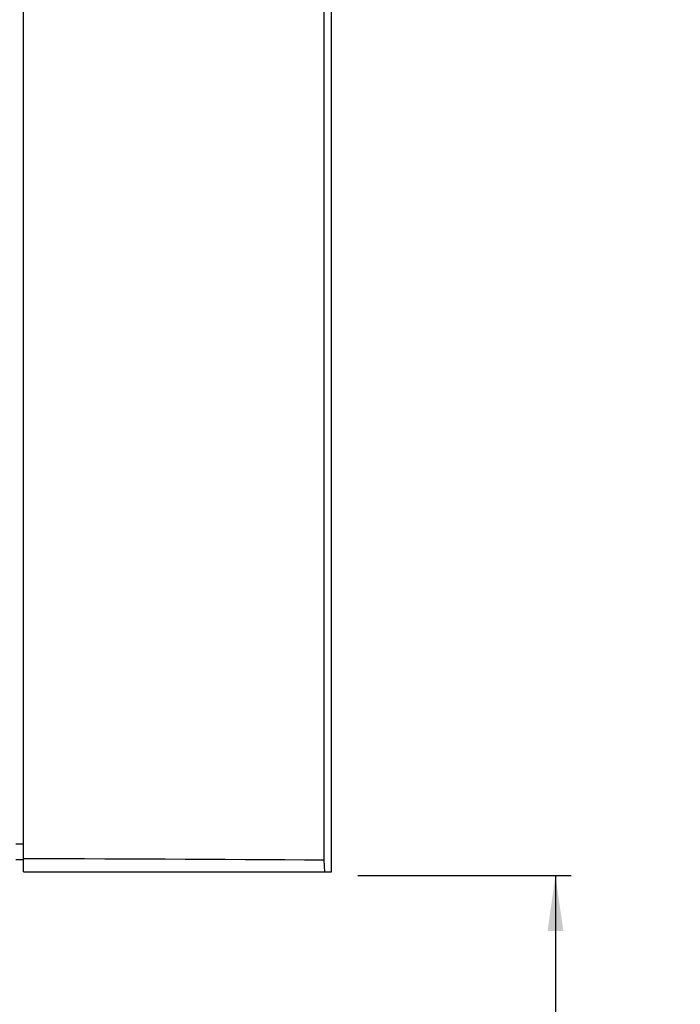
# Model space of a CAD drawing. Header units: millimetres. Extents: x 0 to 594, y 0 to 420.
# Tile 9 of 78: x 113 to 155, y 159 to 221. Entities that reach past the tile are written whole.
import ezdxf

# ---------------------------------------------------------------- set-up
doc = ezdxf.new("R2010")
doc.units = ezdxf.units.MM
doc.header["$LTSCALE"] = 32.67
doc.layers.get('0').update_dxf_attribs({"linetype": 'CONTINUOUS'})
doc.styles.get("Standard").update_dxf_attribs({"font": 'myriadpro-light.otf'})
doc.dimstyles.new('DIMSTYLE_1', dxfattribs={"dimtxt": 2.6, "dimasz": 3.5, "dimexe": 1, "dimexo": 0, "dimgap": 0.65, "dimtad": 1, "dimdsep": 46, "dimtxsty": 'STANDARD', "dimblk": '_FILLED', "dimblk1": '_FILLED', "dimblk2": '_FILLED', "dimcen": 0.09, "dimclrt": 5, "dimadec": 0, "dimazin": 0, "dimtp": 0.1, "dimtm": 0.1, "dimtfac": 1, "dimtofl": 0, "dimtmove": 0, "dimatfit": 3, "dimldrblk": '_FILLED', "dimfxl": 1, "dimtolj": 1, "dimarcsym": 0})

# ---------------------------------------------------------------- blocks, each defined once
blk = doc.blocks.new('_FILLED')
at = {"color": 0, "linetype": 'BYBLOCK'}
blk.add_solid([(0, 0), (-1, 0.143), (-1, -0.143)], dxfattribs=at)
blk = doc.blocks.new('*D1')
at = {"color": 2, "linetype": 'CONTINUOUS'}
for p, q in [((134.383, 167.28), (147.902, 167.28)), ((146.902, 167.28), (146.902, 142.284)), ((146.902, 117.287), (146.902, 142.284)), ((133.509, 117.287), (147.902, 117.287))]:
    blk.add_line(p, q, dxfattribs=at)
at = {"color": 2, "linetype": 'CONTINUOUS', "xscale": 3.5, "yscale": 3.5, "zscale": 3.5}
for p, rotation in [((146.902, 167.28), 89.9999999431), ((146.902, 117.287), 269.9999999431)]:
    blk.add_blockref('_FILLED', p, dxfattribs=dict(at, rotation=rotation))
at = {"color": 5, "linetype": 'CONTINUOUS', "insert": (143.652, 145.516), "char_height": 2.6, "width": 12.75336, "attachment_point": 3, "rotation": 90, "line_spacing_factor": 0.9}
blk.add_mtext('MIN 100\\P[3.9]', dxfattribs=at)

msp = doc.modelspace()

# ---------------------------------------------------------------- linework, layer by layer
at = {"color": 7, "linetype": 'CONTINUOUS'}
for p, q in [((113.22, 167.53), (113.22, 286.28)), ((132.258, 168.28), (132.258, 286.28)), ((132.72, 167.53), (132.72, 286.28)), ((113.22, 169.28), (112.72, 169.28)), ((113.22, 168.375), (114.507, 168.369)), ((113.22, 168.28), (112.72, 168.28)), ((114.507, 168.369), (115.791, 168.363)), ((115.791, 168.363), (117.074, 168.357)), ((117.074, 168.357), (118.354, 168.351)), ((118.354, 168.351), (119.632, 168.345)), ((119.632, 168.345), (120.907, 168.339)), ((120.907, 168.339), (122.18, 168.333)), ((122.18, 168.333), (123.45, 168.327)), ((123.45, 168.327), (124.717, 168.32)), ((124.717, 168.32), (125.982, 168.314)), ((125.982, 168.314), (127.244, 168.307)), ((127.244, 168.307), (128.502, 168.3)), ((128.502, 168.3), (129.757, 168.293)), ((129.757, 168.293), (131.009, 168.287)), ((131.009, 168.287), (132.258, 168.28)), ((132.291, 167.53), (132.258, 168.28)), ((113.22, 167.53), (132.72, 167.53))]:
    msp.add_line(p, q, dxfattribs=at)

# ---------------------------------------------------------------- dimensions: what is measured, and where the dimension line sits
at = {"color": 2, "linetype": 'CONTINUOUS'}
dim = msp.add_linear_dim(base=(146.902, 167.28), p1=(133.509, 117.287), p2=(134.383, 167.28), angle=90, text='MIN 100\\P[3.9]', dimstyle='DIMSTYLE_1', override={"dimtad": 4}, dxfattribs=at)
dim.commit()
dim.dimension.update_dxf_attribs({"geometry": '*D1', "text_midpoint": (146.902, 139.139), "dimtype": 160})

doc.saveas('drawing.dxf')
